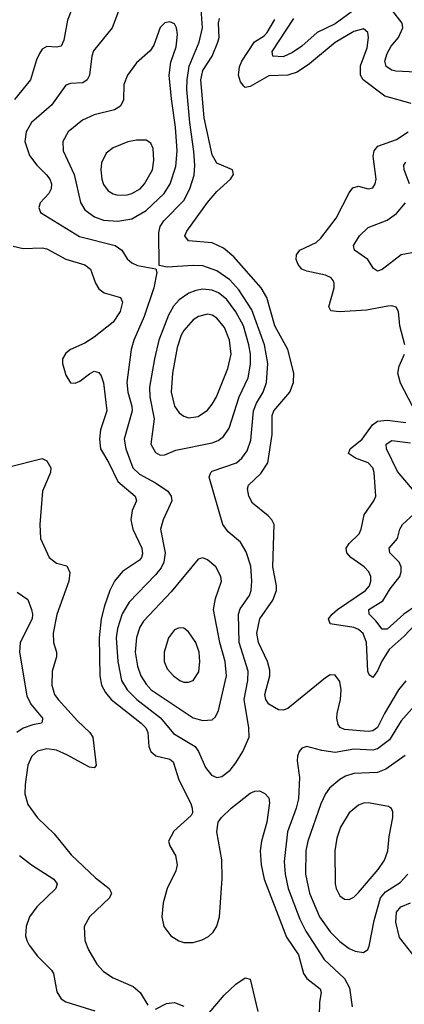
# Model space of a CAD drawing. Header units: inches. Extents: x 1649636 to 1815363, y 506543 to 641975.
# Tile 166 of 256: x 1724235 to 1725863, y 540760 to 544925. Entities that reach past the tile are written whole.
import ezdxf

# ---------------------------------------------------------------- set-up
doc = ezdxf.new("R2010")
doc.units = ezdxf.units.IN
doc.header["$MEASUREMENT"] = 0
doc.layers.add('B7524', color=7, linetype='Continuous')

msp = doc.modelspace()

# ---------------------------------------------------------------- linework, layer by layer
at = {"layer": 'B7524', "color": 5}
for points, elevation in [([(1724664.5, 544990), (1724626.7, 544890), (1724547.2, 544792.8), (1724539.8, 544770), (1724530.1, 544690), (1724520.2, 544670), (1724502.3, 544657.7), (1724450, 544654.8), (1724430, 544648.5), (1724370, 544563.8), (1724284.3, 544490), (1724262.7, 544450), (1724256.6, 544410), (1724276.4, 544350), (1724307, 544310), (1724348.3, 544268.3), (1724362.2, 544250), (1724370.1, 544230), (1724368.8, 544210), (1724358.3, 544190), (1724321.3, 544150), (1724315.8, 544130), (1724322.7, 544110), (1724488.5, 544008.5), (1724638.9, 543970), (1724667.2, 543950), (1724690, 543913.4), (1724710, 543896.5), (1724734.2, 543885.8), (1724811.3, 543871.3), (1724816.1, 543856.1), (1724803, 543790), (1724762.1, 543670), (1724718.2, 543570), (1724706.6, 543530), (1724689.1, 543390), (1724692.2, 543350), (1724709.6, 543290), (1724711.1, 543270), (1724676.8, 543150), (1724684.3, 543110), (1724714.4, 543030), (1724742.2, 543002.2), (1724810, 542966.4), (1724862, 542930), (1724876.1, 542910), (1724878.3, 542890), (1724841.9, 542810), (1724831.4, 542770), (1724851.1, 542670), (1724844.5, 542630), (1724833.3, 542606.7), (1724810, 542576.3), (1724698.3, 542461.7), (1724668.5, 542411.5), (1724649.3, 542350), (1724643.5, 542310), (1724650.1, 542209.9), (1724665.7, 542130), (1724689.8, 542089.8), (1724731.1, 542050), (1724831.6, 541971.6), (1724886.3, 541906.3), (1724977.3, 541850), (1724991.9, 541830), (1725021.7, 541761.7), (1725046.7, 541730), (1725070, 541720.2), (1725090, 541723.2), (1725125.5, 541750), (1725150, 541781.6), (1725179.6, 541830), (1725205.8, 541890), (1725205, 541930), (1725184.6, 542050), (1725201, 542130), (1725202.4, 542170), (1725164.6, 542290), (1725161.9, 542410), (1725167.7, 542432.3), (1725207.7, 542490), (1725214.3, 542510), (1725217.8, 542550), (1725212.8, 542612.8), (1725193.8, 542673.8), (1725170, 542714.5), (1725118.2, 542758.2), (1725094.9, 542790), (1725037.3, 542990), (1725043.5, 543010), (1725050, 543015), (1725152.5, 543050), (1725175.8, 543070), (1725198.6, 543101.4), (1725213, 543147), (1725225.3, 543270), (1725237.7, 543302.3), (1725266, 543350), (1725279.5, 543390), (1725285.3, 543470), (1725270.7, 543550), (1725217, 543697), (1725162.5, 543782.5), (1725124.6, 543824.6), (1725070, 543863.1), (1725010, 543884.2), (1724970, 543885.8), (1724858.6, 543878.6), (1724825.2, 543885.2), (1724824.1, 544024.1), (1724829.4, 544050), (1724845.7, 544074.3), (1724930, 544160.2), (1724955.7, 544210), (1724973.1, 544266.9), (1724976.2, 544310), (1724972.5, 544367.5), (1724955.8, 544490), (1724943, 544630), (1724943.4, 544670), (1724952.3, 544727.7), (1724994.5, 544830), (1725008.8, 544890), (1725003.5, 544970)], 440), ([(1725670, 544978.6), (1725570, 544906.6), (1725494.5, 544870), (1725430, 544812.4), (1725390, 544785.9), (1725350, 544767.1), (1725307.1, 544770), (1725303.6, 544790), (1725395.7, 544930)], 360), ([(1724456.3, 544970), (1724437, 544923), (1724421.2, 544838.8), (1724410, 544813), (1724390, 544809), (1724350, 544812), (1724330, 544799.7), (1724318.3, 544781.7), (1724305.6, 544754.4), (1724280.5, 544670), (1724212.4, 544587.6)], 420), ([(1725970, 544700.2), (1725827.6, 544707.6), (1725810, 544711.2), (1725786.6, 544726.6), (1725780.2, 544750), (1725790, 544782.4), (1725807.5, 544812.5), (1725838.7, 544850), (1725856.5, 544890), (1725853.8, 544910), (1725810, 544966.9)], 360), ([(1725870, 542128.2), (1725838.5, 542090), (1725779.2, 541990), (1725750, 541931.1), (1725730, 541916.6), (1725710, 541913.9), (1725610, 541921.9), (1725591.2, 541931.2), (1725583.3, 541943.3), (1725576.9, 541970), (1725578.5, 541990), (1725592.8, 542050), (1725595.7, 542090), (1725590, 542125.6), (1725570, 542152), (1725550, 542153.6), (1725530, 542140.7), (1725370, 542011.5), (1725350, 542003.7), (1725330, 542005.5), (1725289, 542030), (1725276.3, 542050), (1725273.2, 542070), (1725293.6, 542150), (1725293.9, 542173.8), (1725283.4, 542210), (1725246, 542290), (1725238.8, 542330), (1725250.9, 542390), (1725306, 542470), (1725321.5, 542510), (1725321.7, 542530), (1725306.8, 542610), (1725312.1, 542790), (1725302.3, 542810), (1725286.6, 542826.6), (1725220.5, 542880.5), (1725204.9, 542910), (1725199.1, 542940.9), (1725204, 542956), (1725255.2, 543004.8), (1725284.9, 543050), (1725303.5, 543170), (1725303.4, 543250), (1725310.5, 543270), (1725378, 543350), (1725393.7, 543390), (1725395.4, 543430), (1725370.5, 543530), (1725315.1, 543630), (1725281.5, 543750), (1725256.9, 543790), (1725141.3, 543921.3), (1725098.4, 543958.4), (1725050, 543980.6), (1724950, 543989.9), (1724934.6, 544010), (1724942.7, 544030), (1725030, 544151.6), (1725070, 544198.2), (1725128, 544250), (1725140.7, 544270), (1725136, 544290), (1725070, 544317.8), (1725050, 544352.6), (1725015.4, 544510), (1725001.7, 544670), (1725010.9, 544710), (1725050.3, 544770), (1725073.7, 544830), (1725079.5, 544850), (1725077.2, 544910), (1725081.1, 544930)], 420), ([(1725892, 544570), (1725781.4, 544601.4), (1725688.6, 544670), (1725678.2, 544690), (1725677.7, 544730), (1725706.1, 544806.1), (1725712.1, 544850), (1725708.3, 544870), (1725690, 544886), (1725650, 544875), (1725570, 544828.3), (1725462.1, 544737.9), (1725410, 544702.9), (1725370, 544690.3), (1725290, 544687), (1725210, 544642.7), (1725190, 544638.7), (1725183.8, 544643.8), (1725170, 544662.4), (1725160.8, 544690), (1725164.8, 544724.9), (1725175.6, 544750), (1725229.4, 544830.6), (1725270, 544856.3), (1725282.8, 544870), (1725314.5, 544925.4)], 380), ([(1725864.8, 543550), (1725843.9, 543630), (1725838.3, 543690), (1725828.2, 543708.2), (1725810, 543714.3), (1725793.5, 543713.5), (1725703.5, 543696.5), (1725588.7, 543688.7), (1725552.7, 543692.7), (1725543.5, 543710), (1725565.8, 543790), (1725567, 543810), (1725561.8, 543821.8), (1725552.9, 543832.9), (1725530, 543844.2), (1725450, 543861.5), (1725430, 543869.9), (1725413.3, 543890), (1725405.6, 543910), (1725406.6, 543930), (1725421, 543950), (1725490, 543983), (1725510, 544000.7), (1725575.1, 544084.9), (1725630, 544191.8), (1725646, 544214), (1725670, 544220.2), (1725710, 544209.2), (1725730, 544214), (1725739.8, 544230), (1725744.1, 544250), (1725731.9, 544348.1), (1725735.4, 544370), (1725750.5, 544389.5), (1725830, 544418.4), (1725879.3, 544450)], 380), ([(1725885.4, 544230), (1725862.3, 544290), (1725861.8, 544310), (1725870, 544322)], 360), ([(1725910, 543941.5), (1725849.6, 543930.4), (1725770, 543868.3), (1725750, 543860.9), (1725733, 543873), (1725708.9, 543910), (1725653, 543950), (1725647.6, 543970), (1725673.1, 544010), (1725710, 544045.4), (1725790, 544076.8), (1725830, 544105.5), (1725867.7, 544150)], 360), ([(1724207.6, 543967.6), (1724250, 543956.8), (1724330, 543960.1), (1724350, 543956), (1724430, 543911.5), (1724510, 543887.8), (1724534, 543870), (1724555.6, 543810), (1724570, 543786.9), (1724592.4, 543770), (1724661.1, 543750), (1724670.7, 543730.7), (1724659.8, 543690), (1724630, 543645), (1724550, 543581.4), (1724510, 543556.8), (1724450, 543529.7), (1724430, 543514.7), (1724416, 543490), (1724415.6, 543470), (1724430, 543420.7), (1724450, 543388.9), (1724470, 543388), (1724490, 543396.1), (1724530, 543427.6), (1724550, 543437.8), (1724570, 543432.9), (1724579.1, 543419.1), (1724589, 543389), (1724604.3, 543270), (1724576.3, 543190), (1724573, 543150), (1724577.5, 543110), (1724612.7, 543050), (1724650, 542970.9), (1724723.5, 542910), (1724729.2, 542890), (1724710.8, 542849.2), (1724705.4, 542810), (1724714, 542770), (1724752.5, 542690), (1724754.1, 542665.9), (1724750.7, 542650), (1724741.5, 542638.5), (1724670, 542590.7), (1724636.6, 542550), (1724615.8, 542510), (1724593.7, 542446.3), (1724579.7, 542390), (1724571.8, 542310), (1724573.7, 542150), (1724581.6, 542110), (1724598.4, 542078.4), (1724621.9, 542050), (1724749.5, 541950), (1724768.5, 541930), (1724777.4, 541910), (1724782, 541850), (1724790, 541829.1), (1724811.7, 541811.7), (1724870, 541797.5), (1724885.3, 541785.3), (1724909, 541710), (1724959.5, 541610), (1724965.5, 541590), (1724966, 541570), (1724960.6, 541559.4), (1724887.3, 541492.7), (1724865.2, 541450), (1724871.1, 541430), (1724895.1, 541390), (1724902.1, 541350), (1724895.4, 541324.6), (1724859.6, 541250), (1724842.1, 541190), (1724837.3, 541130), (1724845.5, 541090), (1724875.2, 541050), (1724908.6, 541028.6), (1724930, 541022.1), (1724970, 541022.3), (1725007.6, 541032.5), (1725033.6, 541046.4), (1725054.3, 541065.7), (1725069.5, 541090.5), (1725080.4, 541130), (1725092.3, 541292.3), (1725090.7, 541370.7), (1725069.8, 541490), (1725075.3, 541530), (1725088.8, 541550), (1725130, 541589.3), (1725210, 541652.8), (1725230, 541661.7), (1725250, 541662.6), (1725272.2, 541652.2), (1725290, 541633), (1725292.6, 541612.6), (1725281.4, 541530), (1725259.3, 541450), (1725253.2, 541410), (1725257.1, 541350), (1725270.6, 541290), (1725364.7, 541044.7), (1725415.1, 540970), (1725437, 540890), (1725450.2, 540870), (1725506.4, 540826.4), (1725511.3, 540810), (1725504.7, 540770), (1725503.1, 540710)], 420), ([(1725898, 543290), (1725847.3, 543387.3), (1725835.7, 543430), (1725840.9, 543459.1), (1725863.5, 543510)], 380), ([(1725932.2, 542390), (1725862.1, 542317.9), (1725798.6, 542261.4), (1725767.8, 542212.2), (1725750, 542170.8), (1725730, 542142), (1725714.3, 542154.3), (1725708.6, 542170), (1725702.6, 542290), (1725689.1, 542329.1), (1725670, 542345.8), (1725650, 542354.6), (1725549.6, 542370), (1725542.3, 542390), (1725557.4, 542410), (1725581, 542430), (1725699.6, 542510), (1725715.3, 542530), (1725721.2, 542550), (1725721.1, 542570), (1725713.3, 542590), (1725693, 542610), (1725636.3, 542650), (1725619.8, 542670), (1725617.3, 542690), (1725630.4, 542709.6), (1725671.7, 542750), (1725680.7, 542770), (1725693.6, 542830), (1725734.3, 542890), (1725742.6, 542910), (1725735, 543010), (1725729.8, 543030), (1725710.9, 543050), (1725656.9, 543070), (1725627.1, 543090), (1725634.2, 543110), (1725684.3, 543150), (1725729, 543211), (1725750, 543226.9), (1725790, 543231.3), (1725870, 543220.5)], 380), ([(1725905.3, 542930), (1725834.2, 543014.2), (1725788.2, 543110), (1725786, 543130), (1725810, 543144.6), (1725890, 543135.2)], 360), ([(1724190, 543033.8), (1724330, 543069.2), (1724350, 543059), (1724366.4, 543030), (1724365.8, 543010), (1724331.8, 542930), (1724319.5, 542790), (1724323.3, 542730), (1724359.6, 542650), (1724390, 542626.5), (1724434.7, 542614.7), (1724447.2, 542587.2), (1724442.7, 542550), (1724391.7, 542408.3), (1724376.1, 542330), (1724377.6, 542290), (1724390.1, 542250), (1724390.7, 542230), (1724372.5, 542170), (1724371.2, 542110), (1724382.6, 542070), (1724397.2, 542050), (1724479.1, 541959.1), (1724532.3, 541910), (1724544.1, 541890), (1724559.2, 541770), (1724550, 541760.8), (1724530, 541762.8), (1724435, 541815), (1724390, 541834.6), (1724350, 541840.8), (1724310, 541831.4), (1724286.7, 541810), (1724270, 541772), (1724257.4, 541690), (1724256.6, 541650), (1724270, 541604.9), (1724309.6, 541549.6), (1724380.6, 541480.7), (1724453.1, 541393.1), (1724555.6, 541295.6), (1724613.6, 541250), (1724623.9, 541230), (1724615, 541210), (1724530.3, 541130), (1724507.2, 541090), (1724511.3, 541030), (1724525.5, 540990), (1724561.5, 540930), (1724590, 540899.6), (1724630, 540872), (1724715.9, 540835.9), (1724745.2, 540810), (1724777.2, 540757.2)], 380), ([(1725910, 542444.2), (1725861.5, 542410), (1725790, 542347.2), (1725770, 542346.5), (1725742.7, 542382.7), (1725714.6, 542410), (1725712.5, 542430), (1725773, 542467), (1725803.1, 542516.9), (1725844.3, 542570), (1725850.3, 542590), (1725849.9, 542610), (1725840.8, 542630), (1725801.6, 542670), (1725799.8, 542690), (1725835, 542730), (1725844.5, 542770), (1725856.2, 542790), (1725904.8, 542835.2)], 360), ([(1724223.9, 542503.9), (1724270, 542472.4), (1724285.2, 542430), (1724289.4, 542410), (1724287.2, 542390), (1724236.8, 542290), (1724234.2, 542250), (1724265.4, 542065.4), (1724282.2, 542030), (1724331.9, 541970), (1724330, 541955.3), (1724327.7, 541950), (1724290, 541942.5), (1724250, 541927.6), (1724222.7, 541910)], 360), ([(1725930, 542049.8), (1725850, 541959.4), (1725800.8, 541879.2), (1725750, 541841), (1725730, 541835.5), (1725650, 541838.8), (1725570, 541825.6), (1725514.2, 541834.2), (1725450, 541851.1), (1725430, 541843.6), (1725418.7, 541830), (1725411.6, 541810), (1725410.2, 541790), (1725419.3, 541719.3), (1725415.5, 541630), (1725406.1, 541590), (1725368.2, 541490), (1725355.2, 541364.9), (1725359.4, 541310), (1725371.3, 541250), (1725420.6, 541120.6), (1725446, 541070), (1725523.6, 540950), (1725610.1, 540870.1), (1725631.6, 540830), (1725641.8, 540750)], 440), ([(1725866.9, 541813.1), (1725784.6, 541755.4), (1725750, 541741.1), (1725650, 541736.9), (1725614.3, 541725.7), (1725590, 541711.5), (1725546.1, 541673.9), (1725529.7, 541650.3), (1725510, 541608.3), (1725455, 541450), (1725446.8, 541410), (1725445, 541310), (1725461.5, 541230), (1725503.8, 541130), (1725550, 541067.2), (1725590, 541025.4), (1725630, 540996.5), (1725655.1, 540984.9), (1725690, 540979.5), (1725708.5, 540991.5), (1725714.4, 541005.6), (1725735.1, 541115.1), (1725763, 541210), (1725783.6, 541236.4), (1725845.2, 541274.8), (1725878.6, 541310)], 460), ([(1724234.6, 541390), (1724284.2, 541350), (1724379.6, 541290), (1724392.9, 541270), (1724387.6, 541250), (1724308, 541172), (1724276.5, 541130), (1724262.2, 541090), (1724259.7, 541050), (1724264.9, 541030), (1724274.7, 541010), (1724310, 540963.2), (1724370, 540904.2), (1724377.7, 540890), (1724392.6, 540812.6), (1724410, 540783.7), (1724430.2, 540770.2), (1724553.2, 540733.2)], 360), ([(1725932.1, 540930), (1725843, 541043), (1725827.8, 541107.8), (1725830.3, 541149.7), (1725847.9, 541172.1), (1725889.9, 541190.1)], 440), ([(1725030, 540715.4), (1725101, 540799), (1725150, 540844.8), (1725190, 540872.4), (1725210, 540867), (1725242.5, 540730)], 380), ([(1724810, 540740.3), (1724856.3, 540763.7), (1724890, 540768.3), (1724930, 540751.9)], 380)]:
    msp.add_lwpolyline(points, dxfattribs=dict(at, elevation=elevation))
for points, elevation in [([(1724870, 544916.3), (1724850, 544911.3), (1724830, 544891.8), (1724802.7, 544817.3), (1724787.6, 544792.4), (1724730, 544742), (1724691.3, 544690), (1724675.2, 544650), (1724674.8, 544585.2), (1724661.3, 544558.7), (1724636.8, 544543.2), (1724550, 544522.4), (1724500.8, 544499.2), (1724440.7, 544450), (1724417.8, 544410), (1724419, 544370), (1724465.2, 544270), (1724491.7, 544151.7), (1724510, 544120.2), (1724550.9, 544090.9), (1724590, 544076.4), (1724650, 544073.2), (1724710, 544083.1), (1724770, 544118.4), (1724846.7, 544190), (1724872.2, 544230), (1724896.6, 544303.4), (1724901.4, 544370), (1724895.2, 544470), (1724876.9, 544590), (1724868.1, 544690), (1724874.9, 544745.1), (1724898, 544810), (1724902.8, 544862.8), (1724898.5, 544890), (1724890, 544907)], 460), ([(1724770, 544414.8), (1724730, 544414.6), (1724692.2, 544407.8), (1724630, 544383.5), (1724600.4, 544359.6), (1724580.8, 544319.2), (1724577.9, 544290), (1724582.2, 544250), (1724590, 544227.8), (1724610, 544200.6), (1724630, 544188), (1724650, 544182.8), (1724690, 544183.5), (1724710, 544189.5), (1724745, 544210), (1724763.7, 544230), (1724796.7, 544290), (1724803.2, 544330), (1724800, 544380), (1724790, 544403)], 480), ([(1725010, 543785.5), (1724979.9, 543780.1), (1724951.3, 543768.7), (1724910, 543740.3), (1724886.4, 543713.6), (1724864.7, 543675.3), (1724823.8, 543570), (1724805, 543490), (1724784.9, 543370), (1724786.2, 543330), (1724803.7, 543236.3), (1724790.2, 543130), (1724810, 543094.6), (1724830, 543083.2), (1724850, 543084), (1724895.6, 543104.5), (1725050, 543135.1), (1725074.9, 543145.1), (1725097.8, 543162.2), (1725122.2, 543197.8), (1725164, 543330), (1725202, 543410), (1725212, 543468), (1725212, 543510), (1725205.3, 543550), (1725182.1, 543630), (1725150, 543688.7), (1725110, 543742.5), (1725076.5, 543770), (1725050, 543781)], 460), ([(1725030, 543679), (1724992, 543670), (1724970, 543655.4), (1724930, 543609.8), (1724918.8, 543590), (1724901.3, 543538.7), (1724881.5, 543430), (1724876.6, 543350), (1724890.9, 543290), (1724910, 543262.2), (1724930, 543247.6), (1724950, 543241.4), (1724990, 543246.4), (1725030, 543273.8), (1725050, 543298), (1725067.9, 543330), (1725116, 543450), (1725130.8, 543510), (1725123.7, 543570), (1725102.3, 543622.3), (1725070, 543662.7), (1725050, 543675.3)], 480), ([(1725010, 542648), (1724990, 542643.6), (1724875.7, 542504.3), (1724758.7, 542381.3), (1724744.1, 542355.9), (1724730, 542311.6), (1724724, 542250), (1724734.3, 542190), (1724747.7, 542150), (1724770, 542114.3), (1724792, 542090), (1724970, 541972.1), (1725010, 541960.9), (1725050, 541964), (1725063.9, 541976.1), (1725076.7, 542003.3), (1725110.4, 542150), (1725105.4, 542210), (1725082.3, 542290), (1725055.8, 542430), (1725063.7, 542476.3), (1725088.7, 542550), (1725086.4, 542570), (1725065.4, 542610), (1725030, 542640.4)], 460), ([(1724910, 542352.9), (1724890, 542343.9), (1724864.8, 542310), (1724846.2, 542250), (1724846.3, 542210), (1724859.8, 542179.8), (1724886.2, 542150), (1724912.4, 542130), (1724930, 542123), (1724950, 542122.6), (1724970, 542130.3), (1724993.4, 542166.6), (1724998, 542210), (1724994.4, 542250), (1724981, 542290), (1724950, 542335.1), (1724930, 542350.9)], 480), ([(1725710, 541612.6), (1725690, 541610.6), (1725670, 541602.3), (1725630, 541569.8), (1725592.6, 541510), (1725577.7, 541462.3), (1725569.4, 541410), (1725571, 541270), (1725574.5, 541250), (1725590, 541218.9), (1725610, 541204.7), (1725630, 541203.6), (1725650, 541213.6), (1725670, 541233.6), (1725752.8, 541330), (1725779.9, 541370), (1725793.2, 541410), (1725799.1, 541470), (1725815.1, 541550), (1725814.3, 541574.3), (1725808.6, 541588.6), (1725796.8, 541596.8)], 480)]:
    msp.add_lwpolyline(points, close=True, dxfattribs=dict(at, elevation=elevation))

doc.saveas('drawing.dxf')
